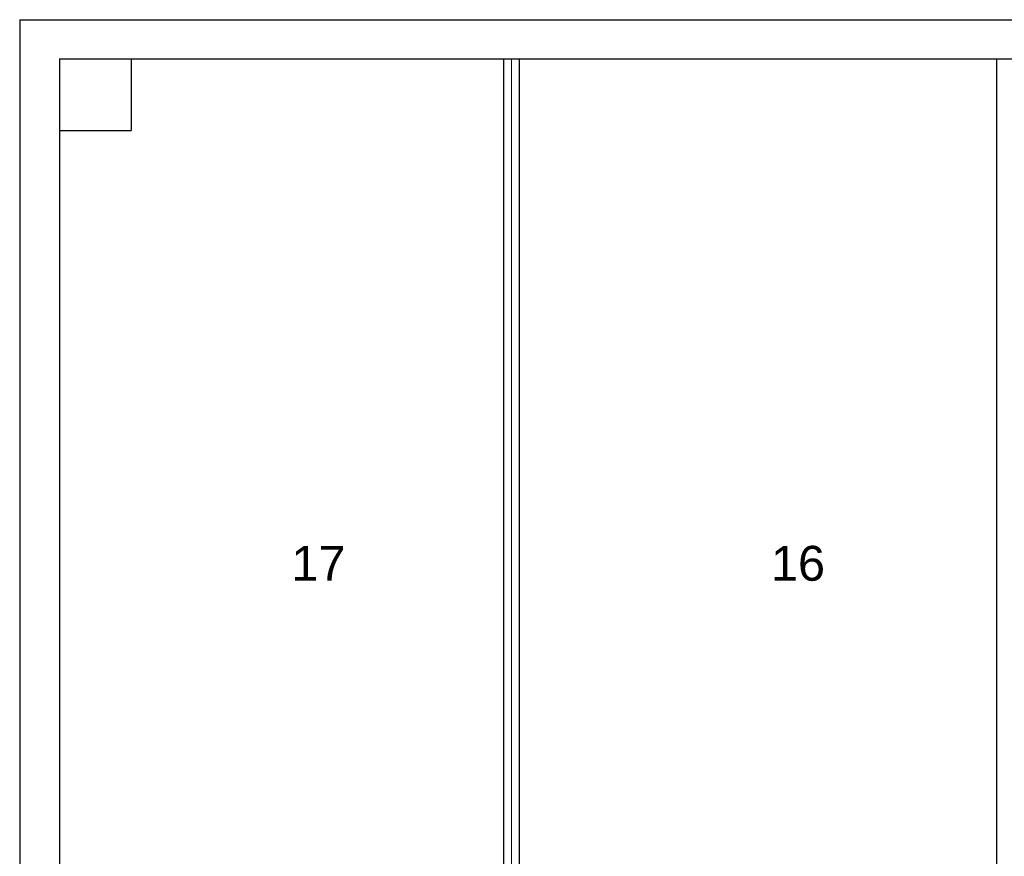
# Model space of a CAD drawing. Header units: millimetres. Extents: x -1662057 to -197461, y -941126 to 63888.
# Tile 72 of 209: x -1620167 to -1613958, y -442281 to -437002. Entities that reach past the tile are written whole.
import ezdxf

# ---------------------------------------------------------------- set-up
doc = ezdxf.new("R2010")
doc.units = ezdxf.units.MM
for name, color, linetype, lineweight in [('1_eksplikacija', 8, 'CONTINUOUS', 15), ('1_ESOSAS_SIENAS', 7, 'CONTINUOUS', 30), ('1_PROJ_SIENAS', 6, 'CONTINUOUS', 25)]:
    doc.layers.add(name, color=color, linetype=linetype, lineweight=lineweight)
doc.styles.add('PBL', font='arial.ttf')
doc.linetypes.add('BATTING', pattern='A,0.00254,-2.54,[134,ltypeshp.shx,S=2.54,R=0,X=-2.54,Y=0],-5.08,[134,ltypeshp.shx,S=2.54,R=180,X=2.54,Y=0],-2.54', length=10.16254)

msp = doc.modelspace()

# ---------------------------------------------------------------- linework, layer by layer
at = {"layer": '1_ESOSAS_SIENAS', "color": 0}
for p, q in [((-1620167.1028, -437002.28787), (-1620167.1028, -452884.33787)), ((-1620167.1028, -437002.28787), (-1553495.6728, -437002.28787)), ((-1619916.7128, -437249.28787), (-1585178.6728, -437249.28787)), ((-1619916.7128, -437249.28787), (-1619916.7128, -444364.78787)), ((-1619465.1328, -437249.28787), (-1619465.1328, -437700.88787)), ((-1619465.1328, -437249.28787), (-1619465.1328, -437700.88787)), ((-1619465.1328, -437249.28787), (-1619465.1328, -437700.88787)), ((-1614007.7028, -437249.28787), (-1614007.7028, -443309.98787)), ((-1619916.7128, -437700.88787), (-1619465.1328, -437700.88787)), ((-1619916.7128, -437700.88787), (-1619465.1328, -437700.88787))]:
    msp.add_line(p, q, dxfattribs=at)
at = {"layer": '1_PROJ_SIENAS', "color": 18, "linetype": 'ByBlock', "true_color": 0x000000}
for p, q in [((-1617116.7128, -437249.28787), (-1617116.7128, -443669.78787)), ((-1617016.7128, -437249.28787), (-1617016.7128, -443669.78787))]:
    msp.add_line(p, q, dxfattribs=at)
at = {"layer": '1_PROJ_SIENAS', "color": 8, "linetype": 'BATTING', "lineweight": 0, "ltscale": 3}
msp.add_line((-1617066.7128, -437249.28787), (-1617066.7128, -443669.78787), dxfattribs=at)

# ---------------------------------------------------------------- texts
at = {"layer": '1_eksplikacija', "linetype": 'ByBlock', "style": 'PBL'}
for s, p in [('17', (-1618453.71082, -440541.91518)), ('16', (-1615430.39948, -440541.91518))]:
    msp.add_text(s, height=220, dxfattribs=at).set_placement(p)

doc.saveas('drawing.dxf')
